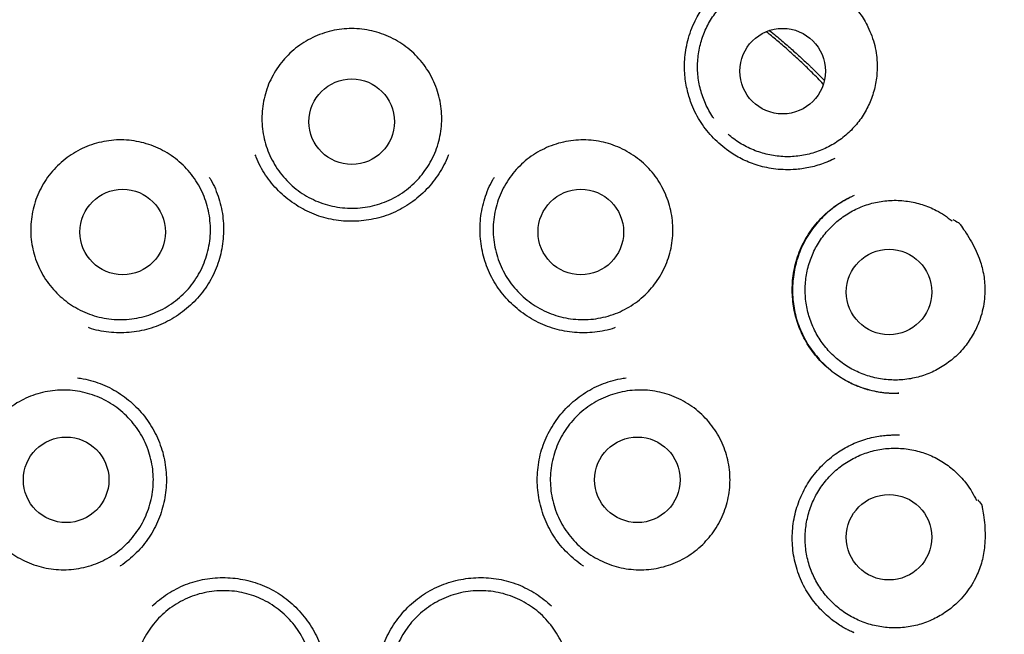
# Model space of a CAD drawing. Header units: millimetres. Extents: x 8 to 888, y 12 to 898.
# Tile 55 of 59: x 527 to 541, y 877 to 886. Entities that reach past the tile are written whole.
import ezdxf

# ---------------------------------------------------------------- set-up
doc = ezdxf.new("R2010")
doc.units = ezdxf.units.MM

msp = doc.modelspace()

# ---------------------------------------------------------------- linework, layer by layer
at = {"color": 7, "linetype": 'Continuous', "lineweight": 30}
for p, q in [((538.092, 883.601), (538.195, 883.649)), ((538.467, 883.117), (538.443, 883.106)), ((538.465, 876.848), (538.453, 876.853))]:
    msp.add_line(p, q, dxfattribs=at)
for centre, radius in [((531.267, 879.981), 16.174), ((537.443, 884.899), 0.613), ((531.266, 884.174), 0.613), ((527.983, 882.592), 0.613), ((534.55, 882.592), 0.613), ((538.968, 881.732), 0.613), ((527.172, 879.039), 0.613), ((535.361, 879.039), 0.613), ((538.968, 878.216), 0.613)]:
    msp.add_circle(centre, radius, dxfattribs=at)
for points, knots in [([(531.266, 897.786), (531.091, 897.785), (530.74, 897.781), (530.216, 897.757), (529.696, 897.718), (529.181, 897.665), (528.674, 897.597), (528.176, 897.516), (527.688, 897.423), (527.206, 897.318), (526.728, 897.199), (526.255, 897.069), (525.788, 896.925), (525.329, 896.77), (524.88, 896.605), (524.443, 896.43), (524.018, 896.247), (523.605, 896.057), (523.202, 895.858), (522.79, 895.642), (522.37, 895.408), (521.944, 895.154), (521.53, 894.891), (521.127, 894.619), (520.736, 894.34), (520.356, 894.053), (519.99, 893.76), (519.636, 893.462), (519.295, 893.16), (518.967, 892.853), (518.652, 892.543), (518.348, 892.229), (518.056, 891.912), (517.775, 891.592), (517.506, 891.27), (517.238, 890.933), (516.972, 890.582), (516.709, 890.217), (516.46, 889.852), (516.224, 889.487), (516.001, 889.124), (515.79, 888.761), (515.592, 888.401), (515.402, 888.037), (515.222, 887.671), (515.052, 887.303), (514.894, 886.938), (514.746, 886.576), (514.61, 886.219), (514.48, 885.856), (514.357, 885.488), (514.242, 885.116), (514.137, 884.75), (514.043, 884.391), (513.958, 884.039), (513.882, 883.695), (513.806, 883.315), (513.731, 882.894), (513.661, 882.426), (513.603, 881.953), (513.556, 881.472), (513.523, 880.984), (513.503, 880.489), (513.496, 879.99), (513.504, 879.487), (513.525, 878.983), (513.56, 878.48), (513.61, 877.977), (513.673, 877.471), (513.752, 876.961), (513.847, 876.446), (513.958, 875.927), (514.086, 875.408), (514.229, 874.889), (514.388, 874.373), (514.563, 873.862), (514.753, 873.355), (514.959, 872.852), (515.177, 872.361), (515.407, 871.882), (515.648, 871.415), (515.869, 871.016), (516.063, 870.684), (516.225, 870.417), (516.389, 870.157), (516.562, 869.892), (516.744, 869.625), (516.933, 869.357), (517.119, 869.104), (517.3, 868.865), (517.476, 868.641), (517.645, 868.432), (517.807, 868.238), (517.96, 868.058), (518.107, 867.891), (518.246, 867.736), (518.378, 867.592), (518.501, 867.461), (518.612, 867.344), (518.711, 867.243), (518.797, 867.155), (518.877, 867.075), (518.943, 867.01), (518.996, 866.958), (519.037, 866.918), (519.073, 866.883), (519.103, 866.852), (519.128, 866.824), (519.15, 866.8), (519.164, 866.786), (519.17, 866.78)], [0, 0, 0, 0, 0.012335, 0.024604, 0.036801, 0.04892, 0.060954, 0.072687, 0.084328, 0.095873, 0.107318, 0.118864, 0.130299, 0.141619, 0.152822, 0.163903, 0.174659, 0.185294, 0.195816, 0.20623, 0.217944, 0.229537, 0.241019, 0.252392, 0.263646, 0.274769, 0.285749, 0.296577, 0.307242, 0.317734, 0.328076, 0.338291, 0.348379, 0.358336, 0.368161, 0.377851, 0.388543, 0.399061, 0.409404, 0.41957, 0.429558, 0.439365, 0.44899, 0.458433, 0.468129, 0.477624, 0.486929, 0.496055, 0.504999, 0.51376, 0.523109, 0.532237, 0.541143, 0.549825, 0.558284, 0.566516, 0.574529, 0.585507, 0.59657, 0.607717, 0.618945, 0.630458, 0.642051, 0.653732, 0.665501, 0.677361, 0.689098, 0.700923, 0.712837, 0.724842, 0.737158, 0.74957, 0.762079, 0.774685, 0.787392, 0.799967, 0.812611, 0.825323, 0.838105, 0.850323, 0.862615, 0.874985, 0.882314, 0.88967, 0.896894, 0.903881, 0.911892, 0.919568, 0.92691, 0.933919, 0.940593, 0.946931, 0.952783, 0.958314, 0.963519, 0.968398, 0.972951, 0.977176, 0.981075, 0.984218, 0.987111, 0.989754, 0.992147, 0.993603, 0.994948, 0.996188, 0.997098, 0.998045, 0.999062, 1, 1, 1, 1]), ([(543.362, 866.78), (543.369, 866.786), (543.383, 866.8), (543.405, 866.824), (543.432, 866.854), (543.463, 866.886), (543.499, 866.92), (543.536, 866.957), (543.576, 866.996), (543.619, 867.039), (543.674, 867.094), (543.743, 867.162), (543.826, 867.247), (543.926, 867.35), (544.044, 867.474), (544.181, 867.62), (544.327, 867.781), (544.483, 867.955), (544.648, 868.145), (544.816, 868.345), (544.989, 868.556), (545.164, 868.777), (545.345, 869.011), (545.53, 869.261), (545.72, 869.526), (545.913, 869.805), (546.108, 870.101), (546.305, 870.411), (546.498, 870.731), (546.705, 871.089), (546.921, 871.484), (547.143, 871.917), (547.362, 872.376), (547.578, 872.861), (547.787, 873.374), (547.979, 873.889), (548.155, 874.407), (548.313, 874.923), (548.454, 875.436), (548.579, 875.946), (548.687, 876.456), (548.781, 876.967), (548.861, 877.48), (548.925, 877.995), (548.975, 878.507), (549.01, 879.016), (549.03, 879.52), (549.036, 880.017), (549.029, 880.507), (549.009, 880.993), (548.978, 881.451), (548.937, 881.881), (548.89, 882.283), (548.834, 882.682), (548.77, 883.076), (548.697, 883.47), (548.616, 883.86), (548.525, 884.25), (548.425, 884.642), (548.313, 885.042), (548.188, 885.451), (548.054, 885.855), (547.911, 886.252), (547.761, 886.642), (547.597, 887.037), (547.42, 887.437), (547.229, 887.84), (547.023, 888.248), (546.807, 888.647), (546.583, 889.037), (546.352, 889.418), (546.107, 889.8), (545.848, 890.183), (545.574, 890.565), (545.3, 890.928), (545.027, 891.27), (544.757, 891.592), (544.477, 891.912), (544.185, 892.229), (543.881, 892.543), (543.566, 892.853), (543.238, 893.16), (542.897, 893.462), (542.543, 893.76), (542.176, 894.053), (541.797, 894.34), (541.406, 894.619), (541.003, 894.891), (540.588, 895.154), (540.163, 895.408), (539.741, 895.643), (539.324, 895.862), (538.913, 896.064), (538.492, 896.257), (538.061, 896.442), (537.624, 896.616), (537.179, 896.779), (536.728, 896.93), (536.269, 897.071), (535.799, 897.201), (535.319, 897.32), (534.828, 897.427), (534.33, 897.521), (533.825, 897.602), (533.318, 897.668), (532.809, 897.721), (532.298, 897.758), (531.783, 897.782), (531.439, 897.785), (531.266, 897.786)], [0, 0, 0, 0, 0.0009426, 0.0019595, 0.0029061, 0.0040095, 0.0051462, 0.0063728, 0.0076914, 0.009102, 0.0106046, 0.0131519, 0.0159266, 0.0189288, 0.0232256, 0.0279162, 0.0330005, 0.0384781, 0.0443486, 0.0506088, 0.0568631, 0.0634581, 0.0703932, 0.0776679, 0.0852819, 0.0932353, 0.1015284, 0.1101616, 0.1189861, 0.1277705, 0.1392118, 0.1505864, 0.1618982, 0.1749124, 0.1878527, 0.2007244, 0.2135224, 0.2262213, 0.2385968, 0.2508778, 0.2630656, 0.2751612, 0.2873832, 0.2995116, 0.3115475, 0.3234917, 0.3353451, 0.3468991, 0.3583669, 0.3697508, 0.3810573, 0.3905892, 0.4000631, 0.4094775, 0.4188309, 0.4281239, 0.4375744, 0.4467668, 0.4562315, 0.4659668, 0.4759709, 0.4862419, 0.495809, 0.5055933, 0.515593, 0.5258076, 0.5362551, 0.5469424, 0.5578684, 0.5680926, 0.578515, 0.5891339, 0.5999476, 0.6109538, 0.6221501, 0.6318406, 0.6416653, 0.6516223, 0.6617097, 0.6719252, 0.6822667, 0.6927596, 0.7034242, 0.7142516, 0.7252321, 0.7363551, 0.7476092, 0.7589821, 0.7704635, 0.7820567, 0.7937703, 0.8043753, 0.815091, 0.8259249, 0.8368846, 0.847975, 0.858985, 0.8701081, 0.8813416, 0.8926825, 0.9043365, 0.9160941, 0.927951, 0.9399024, 0.951943, 0.9638502, 0.9758326, 0.9878845, 1, 1, 1, 1]), ([(536.458, 884.222), (536.453, 884.228), (536.427, 884.264), (536.385, 884.334), (536.336, 884.431), (536.296, 884.532), (536.264, 884.635), (536.241, 884.742), (536.226, 884.851), (536.222, 884.959), (536.226, 885.067), (536.239, 885.175), (536.262, 885.282), (536.293, 885.385), (536.333, 885.486), (536.381, 885.584), (536.438, 885.677), (536.502, 885.764), (536.573, 885.846), (536.651, 885.922), (536.735, 885.991), (536.824, 886.052), (536.918, 886.106), (537.017, 886.152), (537.12, 886.189), (537.224, 886.217), (537.33, 886.237), (537.439, 886.247), (537.557, 886.249), (537.684, 886.239), (537.772, 886.22), (537.817, 886.21)], [0, 0, 0, 0, 0.0076146, 0.042909, 0.0782033, 0.1125012, 0.1467992, 0.1820935, 0.2173879, 0.2516858, 0.2859837, 0.3212781, 0.3565724, 0.3908703, 0.4251683, 0.4604626, 0.495757, 0.5300549, 0.5643528, 0.5996472, 0.6349415, 0.6692394, 0.7035373, 0.7388317, 0.7741261, 0.808424, 0.8427219, 0.8780162, 0.9133106, 0.9564156, 1, 1, 1, 1]), ([(537.819, 886.232), (537.849, 886.231), (537.88, 886.231), (537.911, 886.229), (537.914, 886.229), (537.914, 886.229), (537.915, 886.229), (537.918, 886.228), (537.928, 886.222), (537.972, 886.201), (538.055, 886.154), (538.17, 886.082), (538.289, 885.994), (538.393, 885.905), (538.479, 885.816), (538.55, 885.728), (538.613, 885.634), (538.672, 885.526), (538.723, 885.404), (538.765, 885.267), (538.788, 885.141), (538.798, 885.029), (538.798, 884.965), (538.797, 884.933)], [0, 0, 0, 0, 0.050155, 0.052958, 0.05392, 0.053982, 0.054226, 0.055206, 0.059124, 0.074798, 0.137513, 0.221739, 0.306045, 0.390176, 0.454039, 0.518153, 0.582263, 0.646123, 0.727387, 0.808897, 0.890153, 0.945077, 1, 1, 1, 1]), ([(538.192, 883.647), (538.162, 883.632), (538.099, 883.601), (537.999, 883.564), (537.896, 883.533), (537.793, 883.51), (537.692, 883.494), (537.578, 883.485), (537.451, 883.484), (537.314, 883.496), (537.186, 883.52), (537.066, 883.552), (536.955, 883.593), (536.853, 883.64), (536.758, 883.693), (536.659, 883.759), (536.555, 883.839), (536.451, 883.937), (536.356, 884.044), (536.272, 884.16), (536.2, 884.283), (536.146, 884.402), (536.106, 884.514), (536.077, 884.618), (536.054, 884.728), (536.04, 884.845), (536.035, 884.969), (536.04, 885.099), (536.059, 885.235), (536.091, 885.376), (536.14, 885.518), (536.198, 885.643), (536.26, 885.75), (536.322, 885.841), (536.369, 885.899), (536.392, 885.928)], [0, 0, 0, 0, 0.024518, 0.051878, 0.078478, 0.104339, 0.129468, 0.153874, 0.189123, 0.222761, 0.2548, 0.285261, 0.314156, 0.34149, 0.367752, 0.394001, 0.429015, 0.464027, 0.499013, 0.533955, 0.568856, 0.603729, 0.629882, 0.656081, 0.683377, 0.712246, 0.742695, 0.774733, 0.808381, 0.843679, 0.880611, 0.918954, 0.945319, 0.972332, 1, 1, 1, 1]), ([(532.161, 883.293), (532.125, 883.261), (532.053, 883.196), (531.933, 883.115), (531.805, 883.047), (531.669, 882.994), (531.529, 882.957), (531.386, 882.935), (531.241, 882.931), (531.096, 882.942), (530.953, 882.969), (530.815, 883.012), (530.682, 883.07), (530.556, 883.143), (530.44, 883.23), (530.334, 883.329), (530.24, 883.439), (530.158, 883.56), (530.091, 883.688), (530.039, 883.823), (530.002, 883.964), (529.981, 884.107), (529.976, 884.252), (529.988, 884.397), (530.016, 884.539), (530.059, 884.678), (530.118, 884.81), (530.192, 884.935), (530.279, 885.051), (530.378, 885.157), (530.489, 885.251), (530.61, 885.332), (530.738, 885.398), (530.874, 885.45), (531.014, 885.487), (531.158, 885.507), (531.303, 885.511), (531.448, 885.499), (531.59, 885.47), (531.729, 885.426), (531.861, 885.367), (531.986, 885.293), (532.102, 885.206), (532.207, 885.106), (532.3, 884.995), (532.381, 884.874), (532.447, 884.745), (532.499, 884.609), (532.534, 884.469), (532.555, 884.325), (532.558, 884.18), (532.545, 884.036), (532.517, 883.893), (532.472, 883.756), (532.412, 883.623), (532.339, 883.501), (532.256, 883.39), (532.193, 883.325), (532.161, 883.293)], [0, 0, 0, 0, 0.017879, 0.035815, 0.053694, 0.071573, 0.089509, 0.107388, 0.125266, 0.143202, 0.161081, 0.17896, 0.196896, 0.214775, 0.232654, 0.25059, 0.268469, 0.286348, 0.304284, 0.322163, 0.340041, 0.357977, 0.375856, 0.393735, 0.411671, 0.42955, 0.447429, 0.465365, 0.483244, 0.501123, 0.519059, 0.536938, 0.554816, 0.572752, 0.590631, 0.60851, 0.626446, 0.644325, 0.662204, 0.68014, 0.698019, 0.715898, 0.733834, 0.751713, 0.769591, 0.787527, 0.805406, 0.823285, 0.841221, 0.8591, 0.876979, 0.894915, 0.912794, 0.930673, 0.948609, 0.966488, 0.983244, 1, 1, 1, 1]), ([(538.026, 884.714), (537.973, 884.769), (537.873, 884.874), (537.718, 885.021), (537.568, 885.159), (537.417, 885.292), (537.298, 885.393), (537.228, 885.45), (537.209, 885.465)], [0, 0, 0, 0, 0.20544, 0.392238, 0.576086, 0.756985, 0.934935, 1, 1, 1, 1]), ([(537.256, 885.481), (537.257, 885.48), (537.317, 885.433), (537.426, 885.34), (537.581, 885.206), (537.717, 885.082), (537.813, 884.992), (537.871, 884.936), (537.9, 884.908), (537.927, 884.882), (537.951, 884.858), (537.975, 884.833), (538.005, 884.804), (538.027, 884.781), (538.04, 884.769)], [0, 0, 0, 0, 0.003446, 0.216311, 0.404502, 0.58599, 0.736549, 0.777482, 0.815361, 0.850188, 0.881962, 0.910683, 0.949774, 1, 1, 1, 1]), ([(538.797, 884.933), (538.796, 884.897), (538.793, 884.826), (538.777, 884.719), (538.752, 884.612), (538.718, 884.509), (538.676, 884.409), (538.626, 884.313), (538.568, 884.221), (538.502, 884.134), (538.429, 884.054), (538.35, 883.98), (538.264, 883.913), (538.173, 883.853), (538.078, 883.802), (537.979, 883.758), (537.876, 883.723), (537.77, 883.697), (537.663, 883.679), (537.555, 883.671), (537.446, 883.672), (537.338, 883.683), (537.231, 883.702), (537.127, 883.73), (537.024, 883.767), (536.925, 883.813), (536.831, 883.866), (536.742, 883.926), (536.688, 883.971), (536.661, 883.994)], [0, 0, 0, 0, 0.036593, 0.073187, 0.110843, 0.148499, 0.185093, 0.221686, 0.259342, 0.296999, 0.333592, 0.370185, 0.407842, 0.445498, 0.482091, 0.518684, 0.556341, 0.593997, 0.630591, 0.667184, 0.70484, 0.742497, 0.77909, 0.815683, 0.853339, 0.890996, 0.927589, 0.964182, 1, 1, 1, 1]), ([(527.064, 881.691), (527.03, 881.726), (526.962, 881.795), (526.876, 881.912), (526.803, 882.037), (526.744, 882.17), (526.701, 882.308), (526.673, 882.451), (526.662, 882.595), (526.667, 882.74), (526.688, 882.884), (526.725, 883.024), (526.778, 883.159), (526.845, 883.288), (526.927, 883.408), (527.021, 883.518), (527.128, 883.617), (527.244, 883.703), (527.37, 883.776), (527.503, 883.835), (527.641, 883.877), (527.784, 883.904), (527.929, 883.916), (528.074, 883.91), (528.217, 883.888), (528.357, 883.851), (528.492, 883.798), (528.62, 883.73), (528.74, 883.648), (528.85, 883.553), (528.948, 883.447), (529.034, 883.33), (529.107, 883.204), (529.164, 883.071), (529.207, 882.932), (529.233, 882.789), (529.243, 882.645), (529.238, 882.5), (529.215, 882.356), (529.177, 882.216), (529.124, 882.081), (529.055, 881.953), (528.973, 881.834), (528.877, 881.724), (528.77, 881.626), (528.653, 881.541), (528.527, 881.469), (528.394, 881.411), (528.255, 881.37), (528.112, 881.343), (527.967, 881.334), (527.822, 881.34), (527.679, 881.363), (527.539, 881.401), (527.405, 881.455), (527.28, 881.523), (527.165, 881.601), (527.097, 881.661), (527.064, 881.691)], [0, 0, 0, 0, 0.017879, 0.035815, 0.053694, 0.071573, 0.089509, 0.107388, 0.125266, 0.143202, 0.161081, 0.17896, 0.196896, 0.214775, 0.232654, 0.25059, 0.268469, 0.286348, 0.304284, 0.322163, 0.340041, 0.357977, 0.375856, 0.393735, 0.411671, 0.42955, 0.447429, 0.465365, 0.483244, 0.501123, 0.519059, 0.536938, 0.554816, 0.572752, 0.590631, 0.60851, 0.626446, 0.644325, 0.662204, 0.68014, 0.698019, 0.715898, 0.733834, 0.751713, 0.769591, 0.787527, 0.805406, 0.823285, 0.841221, 0.8591, 0.876979, 0.894915, 0.912794, 0.930673, 0.948609, 0.966488, 0.983244, 1, 1, 1, 1]), ([(535.471, 881.691), (535.435, 881.659), (535.363, 881.595), (535.242, 881.515), (535.113, 881.447), (534.978, 881.396), (534.837, 881.359), (534.694, 881.338), (534.549, 881.334), (534.404, 881.346), (534.262, 881.374), (534.123, 881.418), (533.991, 881.477), (533.866, 881.551), (533.75, 881.638), (533.644, 881.738), (533.551, 881.848), (533.47, 881.969), (533.404, 882.098), (533.352, 882.234), (533.316, 882.374), (533.296, 882.518), (533.291, 882.663), (533.304, 882.808), (533.333, 882.95), (533.377, 883.088), (533.436, 883.22), (533.51, 883.345), (533.598, 883.461), (533.698, 883.566), (533.809, 883.659), (533.93, 883.739), (534.059, 883.805), (534.195, 883.856), (534.336, 883.892), (534.479, 883.912), (534.624, 883.915), (534.769, 883.902), (534.911, 883.873), (535.049, 883.828), (535.181, 883.768), (535.306, 883.693), (535.421, 883.605), (535.526, 883.505), (535.619, 883.393), (535.698, 883.272), (535.764, 883.143), (535.815, 883.006), (535.85, 882.866), (535.869, 882.722), (535.872, 882.577), (535.859, 882.432), (535.829, 882.29), (535.784, 882.152), (535.723, 882.021), (535.65, 881.899), (535.566, 881.788), (535.503, 881.724), (535.471, 881.691)], [0, 0, 0, 0, 0.017879, 0.035815, 0.053694, 0.071573, 0.089509, 0.107388, 0.125266, 0.143202, 0.161081, 0.17896, 0.196896, 0.214775, 0.232654, 0.25059, 0.268469, 0.286348, 0.304284, 0.322163, 0.340041, 0.357977, 0.375856, 0.393735, 0.411671, 0.42955, 0.447429, 0.465365, 0.483244, 0.501123, 0.519059, 0.536938, 0.554816, 0.572752, 0.590631, 0.60851, 0.626446, 0.644325, 0.662204, 0.68014, 0.698019, 0.715898, 0.733834, 0.751713, 0.769591, 0.787527, 0.805406, 0.823285, 0.841221, 0.8591, 0.876979, 0.894915, 0.912794, 0.930673, 0.948609, 0.966488, 0.983244, 1, 1, 1, 1]), ([(532.495, 883.398), (532.466, 883.358), (532.41, 883.28), (532.311, 883.173), (532.203, 883.075), (532.086, 882.988), (531.96, 882.914), (531.827, 882.852), (531.689, 882.804), (531.547, 882.77), (531.403, 882.75), (531.258, 882.743), (531.113, 882.751), (530.97, 882.773), (530.829, 882.808), (530.693, 882.859), (530.562, 882.922), (530.438, 882.998), (530.321, 883.085), (530.214, 883.183), (530.116, 883.291), (530.029, 883.408), (529.956, 883.533), (529.908, 883.631), (529.888, 883.688), (529.884, 883.7)], [0, 0, 0, 0, 0.044872, 0.089775, 0.134747, 0.179839, 0.225109, 0.27031, 0.315384, 0.360373, 0.405298, 0.450166, 0.494987, 0.539776, 0.584572, 0.629405, 0.674296, 0.719244, 0.764219, 0.809186, 0.854113, 0.898981, 0.943805, 0.988598, 1, 1, 1, 1]), ([(532.651, 883.701), (532.645, 883.685), (532.623, 883.623), (532.572, 883.52), (532.52, 883.438), (532.495, 883.398)], [0, 0, 0, 0, 0.1528691, 0.5766353, 1, 1, 1, 1]), ([(529.223, 883.379), (529.231, 883.366), (529.265, 883.312), (529.313, 883.21), (529.364, 883.073), (529.401, 882.931), (529.423, 882.787), (529.431, 882.641), (529.425, 882.496), (529.405, 882.352), (529.372, 882.211), (529.324, 882.073), (529.264, 881.941), (529.19, 881.816), (529.104, 881.699), (529.007, 881.591), (528.9, 881.492), (528.784, 881.404), (528.66, 881.327), (528.53, 881.263), (528.394, 881.212), (528.254, 881.176), (528.11, 881.153), (527.965, 881.145), (527.82, 881.15), (527.676, 881.171), (527.566, 881.194), (527.506, 881.216), (527.492, 881.221)], [0, 0, 0, 0, 0.012727, 0.053462, 0.094329, 0.13527, 0.176061, 0.216748, 0.257361, 0.297917, 0.338426, 0.378901, 0.419371, 0.459868, 0.500407, 0.540998, 0.581625, 0.622259, 0.662867, 0.703425, 0.74393, 0.784401, 0.824868, 0.865363, 0.905901, 0.946491, 0.987138, 1, 1, 1, 1]), ([(535.043, 881.221), (535.029, 881.216), (534.968, 881.194), (534.858, 881.171), (534.714, 881.15), (534.569, 881.145), (534.424, 881.153), (534.281, 881.176), (534.141, 881.212), (534.005, 881.263), (533.874, 881.327), (533.75, 881.404), (533.634, 881.492), (533.527, 881.591), (533.43, 881.699), (533.344, 881.816), (533.271, 881.941), (533.21, 882.073), (533.163, 882.211), (533.129, 882.352), (533.109, 882.496), (533.103, 882.641), (533.111, 882.787), (533.134, 882.931), (533.17, 883.073), (533.222, 883.21), (533.27, 883.312), (533.304, 883.366), (533.312, 883.379)], [0, 0, 0, 0, 0.0128616, 0.0535092, 0.0940986, 0.1346375, 0.1751323, 0.2155986, 0.2560702, 0.2965748, 0.3371326, 0.3777407, 0.4183749, 0.4590022, 0.4995928, 0.5401316, 0.5806293, 0.6210986, 0.6615739, 0.7020826, 0.7426386, 0.7832519, 0.8239385, 0.8647304, 0.9056714, 0.9465375, 0.9872728, 1, 1, 1, 1]), ([(539.109, 880.28), (539.1, 880.28), (539.082, 880.279), (539.046, 880.277), (539.001, 880.277), (538.949, 880.28), (538.893, 880.285), (538.834, 880.293), (538.763, 880.306), (538.682, 880.324), (538.589, 880.352), (538.493, 880.389), (538.394, 880.435), (538.289, 880.494), (538.181, 880.566), (538.074, 880.654), (537.977, 880.749), (537.889, 880.851), (537.813, 880.96), (537.747, 881.073), (537.692, 881.19), (537.649, 881.311), (537.615, 881.435), (537.593, 881.563), (537.581, 881.694), (537.58, 881.829), (537.592, 881.965), (537.617, 882.102), (537.656, 882.238), (537.708, 882.371), (537.774, 882.5), (537.853, 882.622), (537.941, 882.734), (538.036, 882.834), (538.137, 882.921), (538.242, 882.997), (538.347, 883.061), (538.419, 883.094), (538.453, 883.11)], [0, 0, 0, 0, 0.008302, 0.017038, 0.028582, 0.041463, 0.055238, 0.069895, 0.085435, 0.107529, 0.131206, 0.156472, 0.183338, 0.21088, 0.244976, 0.278688, 0.31199, 0.344861, 0.377292, 0.409291, 0.440867, 0.472036, 0.503182, 0.534862, 0.567088, 0.599869, 0.63322, 0.667169, 0.701753, 0.736792, 0.77223, 0.80796, 0.842861, 0.876699, 0.909487, 0.941245, 0.972003, 1, 1, 1, 1]), ([(538.414, 883.092), (538.399, 883.084), (538.366, 883.066), (538.306, 883.032), (538.233, 882.986), (538.149, 882.925), (538.062, 882.851), (537.975, 882.765), (537.89, 882.664), (537.811, 882.553), (537.743, 882.433), (537.686, 882.308), (537.642, 882.179), (537.611, 882.049), (537.591, 881.919), (537.583, 881.788), (537.586, 881.659), (537.6, 881.532), (537.625, 881.406), (537.661, 881.282), (537.71, 881.159), (537.77, 881.038), (537.842, 880.923), (537.926, 880.813), (538.021, 880.709), (538.126, 880.614), (538.242, 880.527), (538.366, 880.453), (538.495, 880.392), (538.624, 880.345), (538.752, 880.312), (538.877, 880.291), (538.996, 880.28), (539.073, 880.281), (539.11, 880.281)], [0, 0, 0, 0, 0.013081, 0.027744, 0.051493, 0.077496, 0.105756, 0.136281, 0.169086, 0.203636, 0.238021, 0.272112, 0.305776, 0.338982, 0.37177, 0.404167, 0.436192, 0.467864, 0.499455, 0.531655, 0.564531, 0.597906, 0.631752, 0.666096, 0.70095, 0.736318, 0.772204, 0.808544, 0.844018, 0.878153, 0.910969, 0.942472, 0.972648, 1, 1, 1, 1]), ([(540.2, 881.175), (540.183, 881.144), (540.149, 881.081), (540.089, 880.991), (540.02, 880.906), (539.945, 880.827), (539.864, 880.756), (539.777, 880.691), (539.684, 880.633), (539.587, 880.584), (539.487, 880.543), (539.384, 880.511), (539.277, 880.488), (539.169, 880.473), (539.061, 880.468), (538.953, 880.472), (538.845, 880.485), (538.738, 880.507), (538.635, 880.538), (538.534, 880.578), (538.436, 880.626), (538.342, 880.682), (538.255, 880.746), (538.173, 880.816), (538.096, 880.894), (538.027, 880.979), (537.965, 881.068), (537.911, 881.161), (537.865, 881.26), (537.827, 881.363), (537.798, 881.467), (537.778, 881.574), (537.767, 881.682), (537.765, 881.792), (537.772, 881.9), (537.788, 882.007), (537.814, 882.113), (537.848, 882.217), (537.891, 882.316), (537.941, 882.412), (538, 882.503), (538.067, 882.59), (538.14, 882.67), (538.22, 882.743), (538.306, 882.81), (538.397, 882.869), (538.493, 882.92), (538.592, 882.963), (538.695, 882.998), (538.801, 883.024), (538.908, 883.04), (539.016, 883.048), (539.125, 883.046), (539.234, 883.035), (539.34, 883.015), (539.444, 882.987), (539.547, 882.949), (539.654, 882.899), (539.764, 882.835), (539.835, 882.779), (539.871, 882.752)], [0, 0, 0, 0, 0.0168518, 0.0337035, 0.0510448, 0.0683862, 0.0852379, 0.1020897, 0.119431, 0.1367724, 0.1536241, 0.1704759, 0.1878172, 0.2051585, 0.2220103, 0.238862, 0.2562034, 0.2735447, 0.2903965, 0.3072482, 0.3245896, 0.3419309, 0.3587826, 0.3756344, 0.3929757, 0.4103171, 0.4271688, 0.4440206, 0.4613619, 0.4787033, 0.495555, 0.5124068, 0.5297481, 0.5470894, 0.5639412, 0.5807929, 0.5981343, 0.6154756, 0.6323274, 0.6491791, 0.6665205, 0.6838618, 0.7007135, 0.7175653, 0.7349066, 0.752248, 0.7690997, 0.7859515, 0.8032928, 0.8206341, 0.8374859, 0.8543377, 0.871679, 0.8890203, 0.9058721, 0.9227238, 0.9400652, 0.9574065, 0.9785855, 1, 1, 1, 1]), ([(539.883, 882.77), (539.909, 882.757), (539.937, 882.743), (539.964, 882.728), (539.966, 882.727), (539.967, 882.726), (539.967, 882.726), (539.969, 882.724), (539.977, 882.714), (540.006, 882.676), (540.061, 882.598), (540.133, 882.483), (540.203, 882.352), (540.258, 882.227), (540.296, 882.109), (540.322, 881.999), (540.338, 881.887), (540.344, 881.765), (540.338, 881.632), (540.316, 881.49), (540.282, 881.367), (540.243, 881.262), (540.214, 881.204), (540.2, 881.175)], [0, 0, 0, 0, 0.050155, 0.052958, 0.05392, 0.053982, 0.054226, 0.055206, 0.059124, 0.074798, 0.137513, 0.221739, 0.306045, 0.390176, 0.454039, 0.518153, 0.582263, 0.646123, 0.727387, 0.808897, 0.890153, 0.945077, 1, 1, 1, 1]), ([(527.336, 880.5), (527.363, 880.497), (527.438, 880.487), (527.558, 880.455), (527.696, 880.408), (527.827, 880.346), (527.952, 880.271), (528.068, 880.185), (528.175, 880.087), (528.273, 879.98), (528.36, 879.863), (528.435, 879.738), (528.498, 879.607), (528.548, 879.469), (528.584, 879.327), (528.605, 879.182), (528.612, 879.036), (528.604, 878.891), (528.583, 878.747), (528.548, 878.606), (528.5, 878.469), (528.438, 878.338), (528.363, 878.213), (528.276, 878.097), (528.179, 877.989), (528.07, 877.893), (527.991, 877.83), (527.947, 877.804), (527.945, 877.802)], [0, 0, 0, 0, 0.022789, 0.063411, 0.103986, 0.14451, 0.185002, 0.225478, 0.265977, 0.306516, 0.347108, 0.387763, 0.428504, 0.469375, 0.510328, 0.551132, 0.59183, 0.632454, 0.673021, 0.71354, 0.754024, 0.794502, 0.835008, 0.875555, 0.916153, 0.956789, 0.997432, 1, 1, 1, 1]), ([(534.59, 877.802), (534.587, 877.804), (534.543, 877.83), (534.465, 877.893), (534.356, 877.989), (534.258, 878.097), (534.171, 878.213), (534.097, 878.338), (534.035, 878.469), (533.987, 878.606), (533.952, 878.747), (533.93, 878.891), (533.923, 879.036), (533.93, 879.182), (533.951, 879.327), (533.986, 879.469), (534.036, 879.607), (534.099, 879.738), (534.175, 879.863), (534.262, 879.98), (534.359, 880.087), (534.467, 880.185), (534.583, 880.271), (534.708, 880.346), (534.839, 880.408), (534.976, 880.455), (535.097, 880.487), (535.172, 880.497), (535.198, 880.5)], [0, 0, 0, 0, 0.002568, 0.043211, 0.083847, 0.124445, 0.164992, 0.205498, 0.245976, 0.28646, 0.326979, 0.367546, 0.40817, 0.448868, 0.489672, 0.530625, 0.571496, 0.612237, 0.652892, 0.693484, 0.734023, 0.774522, 0.814998, 0.85549, 0.896014, 0.936589, 0.977211, 1, 1, 1, 1]), ([(526.237, 878.113), (526.204, 878.148), (526.137, 878.217), (526.052, 878.335), (525.979, 878.461), (525.922, 878.594), (525.88, 878.733), (525.853, 878.876), (525.843, 879.021), (525.85, 879.166), (525.872, 879.309), (525.91, 879.449), (525.964, 879.584), (526.033, 879.712), (526.115, 879.831), (526.211, 879.94), (526.318, 880.038), (526.435, 880.124), (526.561, 880.195), (526.695, 880.252), (526.834, 880.294), (526.977, 880.319), (527.121, 880.329), (527.266, 880.322), (527.409, 880.299), (527.549, 880.26), (527.684, 880.206), (527.811, 880.137), (527.93, 880.054), (528.039, 879.958), (528.137, 879.85), (528.222, 879.733), (528.293, 879.606), (528.349, 879.472), (528.39, 879.333), (528.416, 879.19), (528.425, 879.046), (528.417, 878.901), (528.394, 878.757), (528.354, 878.618), (528.3, 878.483), (528.23, 878.356), (528.147, 878.237), (528.051, 878.128), (527.943, 878.031), (527.825, 877.947), (527.698, 877.876), (527.564, 877.82), (527.425, 877.78), (527.282, 877.755), (527.137, 877.747), (526.993, 877.754), (526.849, 877.778), (526.71, 877.818), (526.576, 877.874), (526.451, 877.942), (526.337, 878.022), (526.271, 878.083), (526.237, 878.113)], [0, 0, 0, 0, 0.017879, 0.035815, 0.053694, 0.071573, 0.089509, 0.107388, 0.125266, 0.143202, 0.161081, 0.17896, 0.196896, 0.214775, 0.232654, 0.25059, 0.268469, 0.286348, 0.304284, 0.322163, 0.340041, 0.357977, 0.375856, 0.393735, 0.411671, 0.42955, 0.447429, 0.465365, 0.483244, 0.501123, 0.519059, 0.536938, 0.554816, 0.572752, 0.590631, 0.60851, 0.626446, 0.644325, 0.662204, 0.68014, 0.698019, 0.715898, 0.733834, 0.751713, 0.769591, 0.787527, 0.805406, 0.823285, 0.841221, 0.8591, 0.876979, 0.894915, 0.912794, 0.930673, 0.948609, 0.966488, 0.983244, 1, 1, 1, 1]), ([(536.297, 878.113), (536.262, 878.081), (536.19, 878.016), (536.07, 877.934), (535.942, 877.866), (535.807, 877.812), (535.667, 877.774), (535.524, 877.752), (535.379, 877.747), (535.234, 877.757), (535.091, 877.784), (534.953, 877.827), (534.82, 877.885), (534.694, 877.957), (534.577, 878.043), (534.471, 878.142), (534.376, 878.252), (534.295, 878.372), (534.227, 878.5), (534.174, 878.635), (534.137, 878.775), (534.115, 878.919), (534.11, 879.064), (534.121, 879.209), (534.149, 879.351), (534.192, 879.49), (534.25, 879.623), (534.323, 879.748), (534.409, 879.865), (534.509, 879.971), (534.619, 880.065), (534.739, 880.147), (534.868, 880.214), (535.003, 880.266), (535.143, 880.303), (535.287, 880.324), (535.432, 880.329), (535.576, 880.317), (535.719, 880.289), (535.857, 880.246), (535.99, 880.187), (536.115, 880.113), (536.231, 880.026), (536.337, 879.927), (536.43, 879.816), (536.511, 879.696), (536.578, 879.567), (536.63, 879.431), (536.666, 879.291), (536.687, 879.147), (536.691, 879.002), (536.679, 878.858), (536.65, 878.715), (536.606, 878.577), (536.547, 878.444), (536.475, 878.322), (536.392, 878.21), (536.329, 878.146), (536.297, 878.113)], [0, 0, 0, 0, 0.017879, 0.035815, 0.053694, 0.071573, 0.089509, 0.107388, 0.125266, 0.143202, 0.161081, 0.17896, 0.196896, 0.214775, 0.232654, 0.25059, 0.268469, 0.286348, 0.304284, 0.322163, 0.340041, 0.357977, 0.375856, 0.393735, 0.411671, 0.42955, 0.447429, 0.465365, 0.483244, 0.501123, 0.519059, 0.536938, 0.554816, 0.572752, 0.590631, 0.60851, 0.626446, 0.644325, 0.662204, 0.68014, 0.698019, 0.715898, 0.733834, 0.751713, 0.769591, 0.787527, 0.805406, 0.823285, 0.841221, 0.8591, 0.876979, 0.894915, 0.912794, 0.930673, 0.948609, 0.966488, 0.983244, 1, 1, 1, 1]), ([(538.469, 876.845), (538.461, 876.848), (538.444, 876.856), (538.408, 876.872), (538.357, 876.897), (538.29, 876.934), (538.217, 876.982), (538.134, 877.044), (538.045, 877.121), (537.953, 877.215), (537.869, 877.318), (537.792, 877.431), (537.726, 877.553), (537.671, 877.683), (537.628, 877.819), (537.599, 877.957), (537.583, 878.097), (537.579, 878.237), (537.589, 878.376), (537.611, 878.512), (537.646, 878.645), (537.692, 878.773), (537.75, 878.895), (537.818, 879.011), (537.897, 879.121), (537.987, 879.225), (538.087, 879.321), (538.189, 879.403), (538.291, 879.471), (538.391, 879.527), (538.496, 879.575), (538.605, 879.615), (538.714, 879.645), (538.816, 879.665), (538.908, 879.677), (538.988, 879.682), (539.057, 879.683), (539.097, 879.682), (539.116, 879.682)], [0, 0, 0, 0, 0.00697, 0.015295, 0.030521, 0.049216, 0.071207, 0.094132, 0.125295, 0.157124, 0.189602, 0.222724, 0.256499, 0.290937, 0.325601, 0.360018, 0.394197, 0.428143, 0.46187, 0.495399, 0.528765, 0.561803, 0.594455, 0.626997, 0.659905, 0.693196, 0.726876, 0.760955, 0.788522, 0.816375, 0.844517, 0.872958, 0.90118, 0.926769, 0.94942, 0.96915, 0.98599, 1, 1, 1, 1]), ([(539.833, 877.181), (539.805, 877.16), (539.747, 877.118), (539.653, 877.064), (539.555, 877.017), (539.453, 876.978), (539.349, 876.949), (539.242, 876.928), (539.134, 876.917), (539.025, 876.914), (538.917, 876.921), (538.81, 876.937), (538.704, 876.962), (538.6, 876.996), (538.501, 877.038), (538.405, 877.088), (538.313, 877.147), (538.226, 877.214), (538.147, 877.286), (538.073, 877.366), (538.006, 877.452), (537.946, 877.543), (537.895, 877.638), (537.851, 877.737), (537.816, 877.841), (537.79, 877.947), (537.773, 878.054), (537.765, 878.162), (537.766, 878.271), (537.777, 878.38), (537.796, 878.486), (537.824, 878.591), (537.861, 878.694), (537.907, 878.793), (537.96, 878.887), (538.021, 878.977), (538.09, 879.061), (538.166, 879.14), (538.248, 879.211), (538.335, 879.275), (538.428, 879.332), (538.526, 879.381), (538.626, 879.421), (538.729, 879.453), (538.836, 879.476), (538.944, 879.49), (539.052, 879.494), (539.16, 879.49), (539.269, 879.476), (539.375, 879.453), (539.479, 879.422), (539.579, 879.382), (539.677, 879.333), (539.77, 879.276), (539.857, 879.212), (539.938, 879.141), (540.014, 879.063), (540.089, 878.971), (540.16, 878.866), (540.201, 878.785), (540.221, 878.744)], [0, 0, 0, 0, 0.016852, 0.033704, 0.051045, 0.068386, 0.085238, 0.10209, 0.119431, 0.136772, 0.153624, 0.170476, 0.187817, 0.205159, 0.22201, 0.238862, 0.256203, 0.273545, 0.290396, 0.307248, 0.32459, 0.341931, 0.358783, 0.375634, 0.392976, 0.410317, 0.427169, 0.444021, 0.461362, 0.478703, 0.495555, 0.512407, 0.529748, 0.547089, 0.563941, 0.580793, 0.598134, 0.615476, 0.632327, 0.649179, 0.66652, 0.683862, 0.700714, 0.717565, 0.734907, 0.752248, 0.7691, 0.785951, 0.803293, 0.820634, 0.837486, 0.854338, 0.871679, 0.88902, 0.905872, 0.922724, 0.940065, 0.957406, 0.978585, 1, 1, 1, 1]), ([(540.24, 878.756), (540.257, 878.733), (540.276, 878.708), (540.295, 878.682), (540.296, 878.681), (540.297, 878.68), (540.297, 878.679), (540.297, 878.676), (540.3, 878.664), (540.31, 878.617), (540.325, 878.523), (540.341, 878.388), (540.347, 878.24), (540.342, 878.104), (540.325, 877.981), (540.301, 877.871), (540.267, 877.763), (540.219, 877.65), (540.156, 877.533), (540.074, 877.415), (539.99, 877.318), (539.909, 877.241), (539.859, 877.201), (539.833, 877.181)], [0, 0, 0, 0, 0.050155, 0.052958, 0.05392, 0.053982, 0.054226, 0.055206, 0.059124, 0.074798, 0.137513, 0.221739, 0.306045, 0.390176, 0.454039, 0.518153, 0.582263, 0.646123, 0.727387, 0.808897, 0.890153, 0.945077, 1, 1, 1, 1]), ([(528.406, 877.23), (528.44, 877.26), (528.509, 877.323), (528.625, 877.405), (528.751, 877.478), (528.883, 877.538), (529.021, 877.584), (529.162, 877.617), (529.306, 877.635), (529.452, 877.639), (529.597, 877.629), (529.74, 877.605), (529.881, 877.567), (530.017, 877.517), (530.148, 877.453), (530.271, 877.376), (530.386, 877.287), (530.491, 877.188), (530.587, 877.078), (530.672, 876.96), (530.745, 876.834), (530.806, 876.701), (530.853, 876.563), (530.886, 876.42), (530.904, 876.275), (530.909, 876.144), (530.902, 876.062), (530.899, 876.028)], [0, 0, 0, 0, 0.037926, 0.078491, 0.119008, 0.159486, 0.199948, 0.24043, 0.280955, 0.321535, 0.362157, 0.402791, 0.443404, 0.483971, 0.524488, 0.56497, 0.605436, 0.645922, 0.686448, 0.727026, 0.767668, 0.808393, 0.849245, 0.890191, 0.930992, 0.971684, 1, 1, 1, 1]), ([(531.636, 876.028), (531.633, 876.062), (531.626, 876.144), (531.631, 876.275), (531.649, 876.42), (531.682, 876.563), (531.729, 876.701), (531.79, 876.834), (531.863, 876.96), (531.948, 877.078), (532.043, 877.188), (532.149, 877.287), (532.264, 877.376), (532.387, 877.453), (532.517, 877.517), (532.654, 877.567), (532.794, 877.605), (532.938, 877.629), (533.083, 877.639), (533.228, 877.635), (533.373, 877.617), (533.514, 877.584), (533.651, 877.538), (533.783, 877.478), (533.909, 877.405), (534.025, 877.323), (534.095, 877.26), (534.129, 877.23)], [0, 0, 0, 0, 0.028316, 0.069008, 0.109809, 0.150755, 0.191607, 0.232332, 0.272974, 0.313552, 0.354078, 0.394564, 0.43503, 0.475512, 0.516029, 0.556596, 0.597209, 0.637843, 0.678465, 0.719045, 0.75957, 0.800052, 0.840514, 0.880992, 0.921509, 0.962074, 1, 1, 1, 1]), ([(528.514, 875.254), (528.481, 875.289), (528.415, 875.36), (528.332, 875.479), (528.262, 875.606), (528.207, 875.741), (528.168, 875.88), (528.144, 876.024), (528.137, 876.168), (528.146, 876.313), (528.17, 876.456), (528.212, 876.595), (528.268, 876.729), (528.339, 876.856), (528.424, 876.973), (528.521, 877.081), (528.63, 877.177), (528.749, 877.26), (528.876, 877.329), (529.011, 877.383), (529.151, 877.422), (529.294, 877.445), (529.439, 877.452), (529.584, 877.443), (529.727, 877.417), (529.866, 877.376), (529.999, 877.319), (530.125, 877.247), (530.243, 877.162), (530.35, 877.064), (530.446, 876.955), (530.529, 876.836), (530.597, 876.708), (530.651, 876.573), (530.69, 876.433), (530.712, 876.29), (530.719, 876.145), (530.709, 876), (530.683, 875.858), (530.641, 875.719), (530.584, 875.585), (530.512, 875.46), (530.426, 875.342), (530.328, 875.236), (530.218, 875.141), (530.099, 875.058), (529.971, 874.99), (529.836, 874.937), (529.696, 874.899), (529.552, 874.876), (529.407, 874.871), (529.263, 874.881), (529.12, 874.908), (528.981, 874.951), (528.848, 875.008), (528.725, 875.079), (528.612, 875.161), (528.547, 875.223), (528.514, 875.254)], [0, 0, 0, 0, 0.017879, 0.035815, 0.053694, 0.071573, 0.089509, 0.107388, 0.125266, 0.143202, 0.161081, 0.17896, 0.196896, 0.214775, 0.232654, 0.25059, 0.268469, 0.286348, 0.304284, 0.322163, 0.340041, 0.357977, 0.375856, 0.393735, 0.411671, 0.42955, 0.447429, 0.465365, 0.483244, 0.501123, 0.519059, 0.536938, 0.554816, 0.572752, 0.590631, 0.60851, 0.626446, 0.644325, 0.662204, 0.68014, 0.698019, 0.715898, 0.733834, 0.751713, 0.769591, 0.787527, 0.805406, 0.823285, 0.841221, 0.8591, 0.876979, 0.894915, 0.912794, 0.930673, 0.948609, 0.966488, 0.983244, 1, 1, 1, 1]), ([(534.021, 875.254), (533.986, 875.221), (533.915, 875.155), (533.797, 875.071), (533.67, 875), (533.536, 874.944), (533.397, 874.904), (533.254, 874.879), (533.109, 874.871), (532.964, 874.879), (532.821, 874.902), (532.681, 874.943), (532.547, 874.998), (532.42, 875.068), (532.302, 875.152), (532.193, 875.249), (532.097, 875.357), (532.013, 875.475), (531.943, 875.602), (531.887, 875.736), (531.848, 875.876), (531.823, 876.019), (531.815, 876.164), (531.824, 876.309), (531.849, 876.451), (531.889, 876.591), (531.945, 876.725), (532.016, 876.851), (532.1, 876.97), (532.197, 877.077), (532.306, 877.174), (532.425, 877.257), (532.552, 877.327), (532.686, 877.382), (532.826, 877.421), (532.969, 877.445), (533.114, 877.452), (533.259, 877.443), (533.402, 877.418), (533.541, 877.377), (533.675, 877.321), (533.801, 877.25), (533.919, 877.165), (534.027, 877.068), (534.123, 876.959), (534.206, 876.84), (534.275, 876.712), (534.329, 876.578), (534.368, 876.438), (534.391, 876.295), (534.398, 876.15), (534.388, 876.005), (534.363, 875.862), (534.321, 875.723), (534.264, 875.59), (534.194, 875.466), (534.114, 875.353), (534.052, 875.287), (534.021, 875.254)], [0, 0, 0, 0, 0.017879, 0.035815, 0.053694, 0.071573, 0.089509, 0.107388, 0.125266, 0.143202, 0.161081, 0.17896, 0.196896, 0.214775, 0.232654, 0.25059, 0.268469, 0.286348, 0.304284, 0.322163, 0.340041, 0.357977, 0.375856, 0.393735, 0.411671, 0.42955, 0.447429, 0.465365, 0.483244, 0.501123, 0.519059, 0.536938, 0.554816, 0.572752, 0.590631, 0.60851, 0.626446, 0.644325, 0.662204, 0.68014, 0.698019, 0.715898, 0.733834, 0.751713, 0.769591, 0.787527, 0.805406, 0.823285, 0.841221, 0.8591, 0.876979, 0.894915, 0.912794, 0.930673, 0.948609, 0.966488, 0.983244, 1, 1, 1, 1])]:
    msp.add_open_spline(points, degree=3, knots=knots, dxfattribs=at)

doc.saveas('drawing.dxf')
